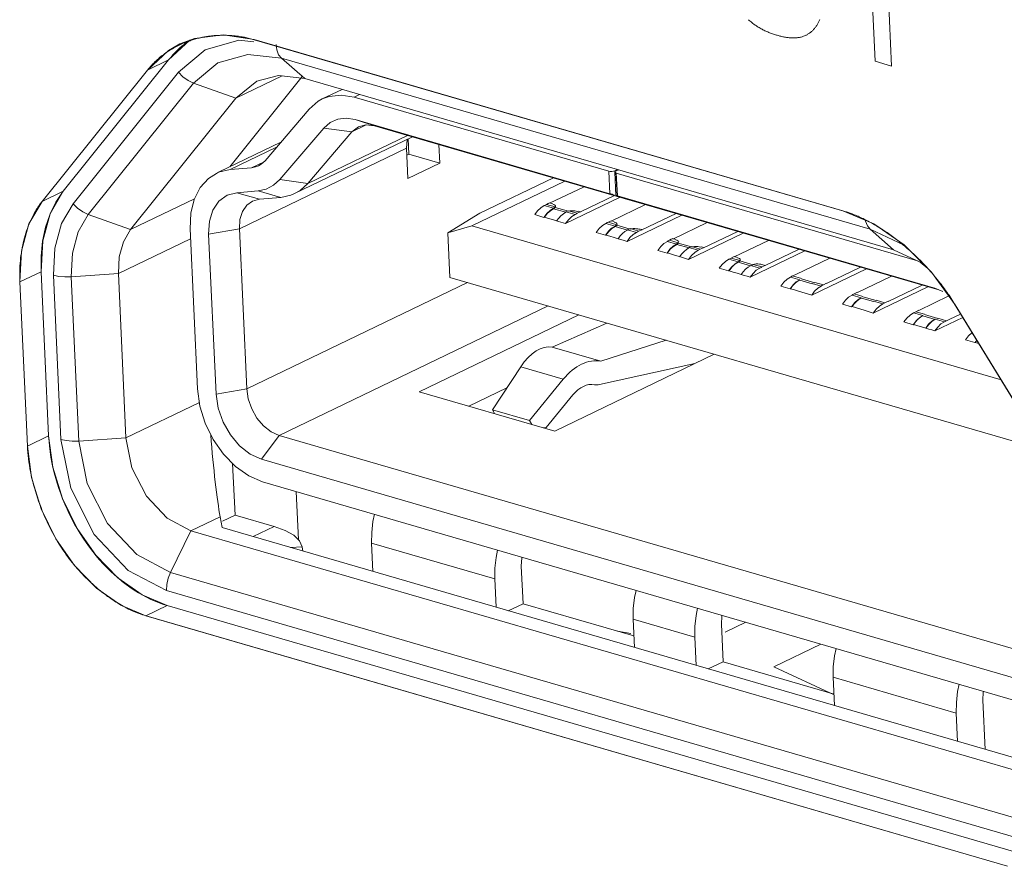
# Model space of a CAD drawing. Header units: millimetres. Extents: x 3925 to 5043, y -86 to 778.
# Tile 112 of 256: x 4547.92 to 4550.95, y 121.31 to 123.91. Entities that reach past the tile are written whole.
import ezdxf

# ---------------------------------------------------------------- set-up
doc = ezdxf.new("R2010")
doc.units = ezdxf.units.MM
doc.header["$LTSCALE"] = 46.255
for name, color, linetype in [('11_190F4G00BDXF_CONTINUOUS_LINE', 7, 'CONTINUOUS'), ('H30-BOTTOM-CDXF_CONTINUOUS_LINE', 7, 'CONTINUOUS'), ('H30-IO-SHIELDXF_CONTINUOUS_LINE', 7, 'CONTINUOUS'), ('H30K-IO-LABEDXF_CONTINUOUS_LINE', 7, 'CONTINUOUS'), ('H30K-REAR-CODXF_CONTINUOUS_LINE', 7, 'CONTINUOUS'), ('LABEL-IO-H30DXF_CONTINUOUS_LINE', 7, 'CONTINUOUS')]:
    doc.layers.add(name, color=color, linetype=linetype)

msp = doc.modelspace()

# ---------------------------------------------------------------- linework, layer by layer
at = {"layer": '11_190F4G00BDXF_CONTINUOUS_LINE', "color": 7, "linetype": 'Continuous', "lineweight": 0}
for p, q in [((4548.9135, 123.6942), (4548.8526, 123.6649)), ((4548.9672, 123.6786), (4548.9505, 123.6705)), ((4549.7328, 123.4429), (4548.9505, 123.6705)), ((4548.677, 123.475), (4548.8122, 123.6334)), ((4548.9537, 123.6012), (4549.736, 123.3737)), ((4549.0124, 123.5823), (4548.9537, 123.6012)), ((4548.8569, 123.5753), (4548.7217, 123.4169)), ((4548.9432, 123.5638), (4548.808, 123.4054)), ((4548.9432, 123.5638), (4548.8569, 123.5753)), ((4548.9432, 123.5638), (4548.9877, 123.5852)), ((4548.9634, 123.5795), (4548.9432, 123.5638)), ((4549.8042, 123.352), (4549.0124, 123.5823)), ((4548.7254, 123.5317), (4548.5359, 123.4404)), ((4548.7676, 123.3739), (4549.1294, 123.5483)), ((4548.808, 123.4054), (4549.1139, 123.5528)), ((4549.1111, 123.5131), (4549.1127, 123.5402)), ((4549.1188, 123.4954), (4549.1166, 123.5421)), ((4548.7123, 123.5164), (4548.57, 123.4478)), ((4549.1111, 123.5131), (4548.5978, 123.2658)), ((4549.1153, 123.4207), (4549.1111, 123.5131)), ((4549.2107, 123.5246), (4549.2133, 123.4679)), ((4548.6736, 123.4719), (4548.6354, 123.4535)), ((4549.112, 123.4922), (4549.1188, 123.4954)), ((4549.1188, 123.4954), (4549.2133, 123.4679)), ((4548.5341, 123.4393), (4548.57, 123.4478)), ((4548.57, 123.4478), (4548.6354, 123.4535)), ((4549.2133, 123.4679), (4549.1153, 123.4207)), ((4549.736, 123.3737), (4549.7328, 123.4429)), ((4549.7505, 123.4441), (4549.7466, 123.4428)), ((4549.7505, 123.4441), (4549.7591, 123.4483)), ((4549.7507, 123.4397), (4549.7505, 123.4441)), ((4549.7512, 123.4397), (4549.7519, 123.4414)), ((4549.7519, 123.4414), (4549.7542, 123.443)), ((4549.7628, 123.4472), (4549.7542, 123.443)), ((4548.5027, 123.4205), (4548.5272, 123.4362)), ((4548.5272, 123.4362), (4548.5341, 123.4393)), ((4548.808, 123.4054), (4548.7217, 123.4169)), ((4549.3116, 123.2746), (4549.5972, 123.4122)), ((4549.3368, 123.3137), (4549.5623, 123.4224)), ((4549.7545, 123.3682), (4549.7512, 123.4397)), ((4549.7577, 123.3671), (4549.7544, 123.4398)), ((4549.7555, 123.4363), (4549.7587, 123.3671)), ((4550.6809, 123.1672), (4549.7555, 123.4363)), ((4548.5897, 123.3768), (4548.6551, 123.3824)), ((4548.6551, 123.3824), (4548.7248, 123.3623)), ((4549.5508, 123.3441), (4549.6564, 123.395)), ((4548.6594, 123.3567), (4548.5897, 123.3768)), ((4548.6594, 123.3567), (4548.6381, 123.3509)), ((4548.7248, 123.3623), (4548.6594, 123.3567)), ((4549.7673, 123.3627), (4549.5994, 123.2818)), ((4549.6453, 123.3174), (4549.7504, 123.3676)), ((4549.7577, 123.3671), (4549.808, 123.3509)), ((4549.7587, 123.3671), (4550.7301, 123.0845)), ((4550.7461, 123.0781), (4549.808, 123.3509)), ((4549.5628, 123.329), (4549.5344, 123.3372)), ((4549.541, 123.3408), (4549.5462, 123.3433)), ((4549.541, 123.3408), (4549.5677, 123.333)), ((4549.5462, 123.3433), (4549.5507, 123.3455)), ((4549.5507, 123.3455), (4549.5602, 123.3428)), ((4549.5522, 123.3224), (4549.5628, 123.329)), ((4549.5629, 123.3275), (4549.5529, 123.3214)), ((4549.5629, 123.3275), (4549.5628, 123.329)), ((4549.6007, 123.3166), (4549.5629, 123.3275)), ((4549.5678, 123.3316), (4549.6087, 123.3197)), ((4549.6087, 123.3211), (4549.6355, 123.3133)), ((4549.7398, 123.2892), (4549.8453, 123.34)), ((4548.5058, 123.289), (4548.5034, 123.2495)), ((4549.238, 123.2535), (4549.3368, 123.3137)), ((4549.5332, 123.301), (4549.5049, 123.3093)), ((4549.5347, 123.3017), (4549.5332, 123.301)), ((4549.6006, 123.318), (4549.6289, 123.3097)), ((4549.6453, 123.3174), (4549.6355, 123.3133)), ((4549.7352, 123.2883), (4549.7398, 123.2906)), ((4549.7398, 123.2906), (4549.7493, 123.2878)), ((4549.9563, 123.3078), (4549.7884, 123.2268)), ((4549.8343, 123.2624), (4549.9393, 123.3127)), ((4548.4694, 122.7742), (4548.4467, 123.266)), ((4548.5034, 123.2495), (4548.5978, 123.2658)), ((4548.5978, 123.2658), (4548.6204, 122.7739)), ((4549.238, 123.2535), (4549.3116, 123.2746)), ((4550.937, 122.8018), (4549.3116, 123.2746)), ((4549.7518, 123.274), (4549.7235, 123.2822)), ((4549.73, 123.2858), (4549.7352, 123.2883)), ((4549.73, 123.2858), (4549.7568, 123.2781)), ((4549.7412, 123.2674), (4549.7518, 123.274)), ((4549.7519, 123.2726), (4549.7419, 123.2665)), ((4549.7519, 123.2726), (4549.7518, 123.274)), ((4549.7897, 123.2617), (4549.7519, 123.2726)), ((4549.7568, 123.2767), (4549.7977, 123.2648)), ((4549.7896, 123.263), (4549.818, 123.2547)), ((4549.7977, 123.2662), (4549.8245, 123.2583)), ((4549.8344, 123.2624), (4549.8245, 123.2583)), ((4549.9289, 123.2343), (4550.0343, 123.2851)), ((4548.5034, 123.2495), (4548.5261, 122.7577)), ((4549.238, 123.2535), (4549.2443, 123.1165)), ((4549.7222, 123.246), (4549.6939, 123.2543)), ((4549.7237, 123.2467), (4549.7222, 123.246)), ((4549.919, 123.2309), (4549.9242, 123.2334)), ((4549.919, 123.2309), (4549.9458, 123.2231)), ((4549.9242, 123.2334), (4549.9288, 123.2356)), ((4549.9288, 123.2356), (4549.9383, 123.2329)), ((4550.1453, 123.2528), (4549.9774, 123.1718)), ((4550.0234, 123.2075), (4550.1283, 123.2577)), ((4550.1179, 123.1794), (4550.2232, 123.2301)), ((4549.9113, 123.1911), (4549.8829, 123.1993)), ((4549.9408, 123.219), (4549.9125, 123.2272)), ((4549.9302, 123.2125), (4549.9408, 123.219)), ((4549.941, 123.2177), (4549.9309, 123.2116)), ((4549.941, 123.2177), (4549.9408, 123.219)), ((4549.9788, 123.2068), (4549.941, 123.2177)), ((4549.9459, 123.2218), (4549.9868, 123.2099)), ((4549.9787, 123.208), (4550.007, 123.1997)), ((4549.9867, 123.2112), (4550.0135, 123.2034)), ((4550.0234, 123.2075), (4550.0135, 123.2034)), ((4550.2124, 123.1526), (4550.317, 123.2029)), ((4549.9127, 123.1917), (4549.9113, 123.1911)), ((4550.1299, 123.164), (4550.1015, 123.1723)), ((4550.108, 123.1759), (4550.1179, 123.1806)), ((4550.108, 123.1759), (4550.1348, 123.1681)), ((4550.1179, 123.1806), (4550.1274, 123.1779)), ((4550.3344, 123.1978), (4550.1664, 123.1168)), ((4550.4115, 123.1754), (4550.3068, 123.125)), ((4550.1003, 123.1361), (4550.0719, 123.1443)), ((4550.1193, 123.1575), (4550.1299, 123.164)), ((4550.13, 123.1628), (4550.1199, 123.1567)), ((4550.13, 123.1628), (4550.1299, 123.164)), ((4550.1678, 123.1519), (4550.13, 123.1628)), ((4550.1349, 123.1669), (4550.1759, 123.155)), ((4550.1677, 123.1531), (4550.196, 123.1448)), ((4550.1758, 123.1562), (4550.2025, 123.1484)), ((4550.2124, 123.1531), (4550.2025, 123.1484)), ((4550.2028, 123.1559), (4550.2124, 123.1531)), ((4550.5234, 123.1428), (4550.3555, 123.0619)), ((4550.4014, 123.0976), (4550.5059, 123.1479)), ((4551.069, 122.5858), (4549.2443, 123.1165)), ((4550.1017, 123.1367), (4550.1003, 123.1361)), ((4550.3189, 123.1091), (4550.2905, 123.1173)), ((4550.297, 123.1209), (4550.3068, 123.1256)), ((4550.297, 123.1209), (4550.3239, 123.1132)), ((4550.3084, 123.1026), (4550.319, 123.1091)), ((4550.3568, 123.097), (4550.3191, 123.1079)), ((4550.3239, 123.112), (4550.3649, 123.1001)), ((4550.6004, 123.1204), (4550.4958, 123.0701)), ((4548.6204, 122.7739), (4549.2986, 123.1007)), ((4550.2893, 123.0811), (4550.2609, 123.0894)), ((4550.2906, 123.0817), (4550.2893, 123.0811)), ((4550.3568, 123.0981), (4550.385, 123.0898)), ((4550.3649, 123.1012), (4550.3916, 123.0934)), ((4550.4014, 123.0982), (4550.3916, 123.0934)), ((4550.7124, 123.0878), (4550.5445, 123.0069)), ((4550.5905, 123.0427), (4550.6949, 123.0929)), ((4550.7336, 123.0835), (4550.7301, 123.0845)), ((4550.7581, 123.0728), (4550.7336, 123.0835)), ((4550.508, 123.0541), (4550.4796, 123.0623)), ((4550.4861, 123.0659), (4550.4958, 123.0706)), ((4550.4861, 123.0659), (4550.5129, 123.0582)), ((4550.4974, 123.0476), (4550.508, 123.0541)), ((4550.5459, 123.0421), (4550.5081, 123.053)), ((4550.513, 123.0571), (4550.5539, 123.0452)), ((4550.7766, 123.0593), (4550.6849, 123.0152)), ((4548.7203, 122.631), (4549.5458, 123.0288)), ((4550.4783, 123.0261), (4550.45, 123.0344)), ((4550.4796, 123.0267), (4550.4783, 123.0261)), ((4550.5168, 123.0154), (4550.4796, 123.0267)), ((4550.5458, 123.0431), (4550.5741, 123.0348)), ((4550.5539, 123.0463), (4550.5806, 123.0384)), ((4550.5905, 123.0432), (4550.5806, 123.0384)), ((4549.1497, 122.7652), (4549.64, 123.0014)), ((4550.5445, 123.0069), (4550.5168, 123.0154)), ((4550.697, 122.9991), (4550.6686, 123.0073)), ((4550.6751, 123.0109), (4550.6849, 123.0157)), ((4550.702, 123.0032), (4550.6751, 123.0109)), ((4550.6864, 122.9926), (4550.6971, 122.9991)), ((4550.7349, 122.9871), (4550.6971, 122.9981)), ((4550.702, 123.0022), (4550.743, 122.9903)), ((4550.8198, 122.9935), (4550.7335, 122.9519)), ((4550.7348, 122.9881), (4550.7631, 122.9798)), ((4550.743, 122.9913), (4550.7696, 122.9834)), ((4550.7795, 122.9882), (4550.7696, 122.9834)), ((4550.7795, 122.9877), (4550.8105, 123.0027)), ((4549.5589, 122.9022), (4549.7267, 122.9762)), ((4550.6674, 122.9711), (4550.639, 122.9794)), ((4550.6686, 122.9717), (4550.6674, 122.9711)), ((4550.7059, 122.9605), (4550.6686, 122.9717)), ((4549.7084, 122.8587), (4549.5589, 122.9022)), ((4549.9084, 122.9234), (4549.7084, 122.8587)), ((4550.8564, 122.9162), (4550.828, 122.9244)), ((4550.8576, 122.9167), (4550.8564, 122.9162)), ((4550.8626, 122.9235), (4550.8576, 122.9167)), ((4550.8689, 122.9133), (4550.8576, 122.9167)), ((4550.0565, 122.8803), (4549.5662, 122.644)), ((4549.3752, 122.7095), (4549.4619, 122.8416)), ((4549.4619, 122.8416), (4549.5927, 122.8036)), ((4549.997, 122.8516), (4549.7035, 122.7869)), ((4549.4197, 122.7772), (4549.3024, 122.7208)), ((4549.5927, 122.8036), (4549.4887, 122.6765)), ((4548.4765, 122.7211), (4548.4694, 122.7742)), ((4548.5261, 122.7577), (4548.6204, 122.7739)), ((4549.5662, 122.644), (4549.1497, 122.7652)), ((4549.6223, 122.7551), (4549.5405, 122.6551)), ((4549.3816, 122.6977), (4549.3752, 122.7095)), ((4549.3752, 122.7095), (4549.4887, 122.6765)), ((4549.4887, 122.6765), (4549.4961, 122.6644)), ((4549.5405, 122.6551), (4549.5307, 122.6544)), ((4548.6658, 122.5576), (4548.7203, 122.631)), ((4548.7203, 122.631), (4551.1776, 121.9163)), ((4548.6265, 122.5065), (4548.5858, 122.5352)), ((4548.6658, 122.5576), (4551.1231, 121.8429)), ((4548.669, 122.4883), (4548.6265, 122.5065)), ((4548.669, 122.4883), (4551.1263, 121.7736)), ((4549.0041, 122.2998), (4549.0081, 122.2128)), ((4549.3821, 122.1898), (4549.0041, 122.2998)), ((4549.4637, 122.2292), (4549.469, 122.1137)), ((4549.3861, 122.1028), (4549.3821, 122.1898)), ((4549.4237, 122.0919), (4549.469, 122.1137)), ((4549.469, 122.1137), (4549.8098, 122.0146)), ((4549.8074, 122.0661), (4549.8114, 121.9791)), ((4549.9964, 122.0111), (4549.8074, 122.0661)), ((4550.0781, 122.0505), (4550.0834, 121.9351)), ((4550.0004, 121.9241), (4549.9964, 122.0111)), ((4550.0834, 121.9351), (4550.038, 121.9132)), ((4550.0834, 121.9351), (4550.4241, 121.8359)), ((4550.4217, 121.8874), (4550.4257, 121.8004)), ((4550.7998, 121.7775), (4550.4217, 121.8874)), ((4550.8814, 121.8168), (4550.8884, 121.6659)), ((4550.8038, 121.6905), (4550.7998, 121.7775))]:
    msp.add_line(p, q, dxfattribs=at)
for points in [[(4548.8122, 123.6334), (4548.8402, 123.6579), (4548.8526, 123.6648)], [(4548.8526, 123.6648), (4548.8736, 123.6726), (4548.9109, 123.6769), (4548.9505, 123.6705)], [(4548.9537, 123.6012), (4548.926, 123.6057), (4548.8998, 123.6027), (4548.8764, 123.5924), (4548.8569, 123.5753)], [(4549.0124, 123.5823), (4548.9862, 123.5854), (4548.9634, 123.5795)], [(4548.6568, 123.4593), (4548.6651, 123.4641), (4548.677, 123.475)], [(4548.6354, 123.4535), (4548.6511, 123.4569), (4548.6568, 123.4593)], [(4549.7466, 123.4428), (4549.7419, 123.4421), (4549.7371, 123.4422), (4549.7328, 123.4429)], [(4548.4467, 123.266), (4548.4487, 123.3134), (4548.4591, 123.3562), (4548.4774, 123.3924), (4548.5027, 123.4205)], [(4548.7217, 123.4169), (4548.7026, 123.3995), (4548.6802, 123.3879), (4548.6551, 123.3824)], [(4549.7555, 123.4363), (4549.7525, 123.4377), (4549.7512, 123.4394), (4549.7512, 123.4397)], [(4548.808, 123.4054), (4548.7842, 123.3836), (4548.7676, 123.3739)], [(4548.5897, 123.3768), (4548.5599, 123.3687), (4548.535, 123.3505), (4548.5166, 123.3234), (4548.5058, 123.289)], [(4548.6381, 123.3509), (4548.6204, 123.3379), (4548.6072, 123.3185), (4548.5995, 123.2939), (4548.5978, 123.2658)], [(4548.7676, 123.3739), (4548.7561, 123.3691), (4548.7248, 123.3623)], [(4549.5344, 123.3372), (4549.5238, 123.3307), (4549.5138, 123.3212), (4549.5049, 123.3093)], [(4549.5332, 123.301), (4549.5422, 123.313), (4549.5522, 123.3224)], [(4549.541, 123.3408), (4549.5388, 123.3397), (4549.5366, 123.3385), (4549.5344, 123.3372)], [(4549.5529, 123.3214), (4549.5433, 123.3127), (4549.5347, 123.3017)], [(4549.5664, 123.3388), (4549.5636, 123.3403), (4549.5603, 123.3414)], [(4549.5628, 123.329), (4549.5637, 123.3295), (4549.5645, 123.3301), (4549.5651, 123.3306), (4549.5657, 123.331), (4549.5662, 123.3314), (4549.5666, 123.3318), (4549.5669, 123.3321), (4549.5672, 123.3324), (4549.5675, 123.3327), (4549.5677, 123.333), (4549.5678, 123.3322)], [(4549.5629, 123.3275), (4549.5649, 123.3289), (4549.5666, 123.3303), (4549.5678, 123.3316)], [(4549.5678, 123.3316), (4549.569, 123.3334), (4549.5691, 123.3352), (4549.5683, 123.3371), (4549.5664, 123.3388)], [(4549.6005, 123.3179), (4549.6032, 123.3191), (4549.6059, 123.3202), (4549.6087, 123.3211)], [(4549.6087, 123.3197), (4549.6131, 123.3206), (4549.6179, 123.3211), (4549.623, 123.3213), (4549.6279, 123.321), (4549.6323, 123.3204), (4549.6359, 123.3194)], [(4549.6453, 123.3167), (4549.6449, 123.3181), (4549.6424, 123.3189), (4549.6398, 123.3197), (4549.6359, 123.3194)], [(4549.5718, 123.2904), (4549.5595, 123.2942), (4549.5469, 123.2979), (4549.5347, 123.3017)], [(4549.5994, 123.2818), (4549.5775, 123.2881), (4549.5718, 123.2904)], [(4549.6007, 123.3166), (4549.593, 123.3121), (4549.5855, 123.3061), (4549.5785, 123.2987), (4549.572, 123.29)], [(4549.5994, 123.2818), (4549.6083, 123.2937), (4549.6184, 123.3032), (4549.6289, 123.3097)], [(4549.6289, 123.3097), (4549.6311, 123.311), (4549.6333, 123.3122), (4549.6355, 123.3133)], [(4549.7235, 123.2822), (4549.7129, 123.2757), (4549.7029, 123.2662), (4549.6939, 123.2543)], [(4549.7222, 123.246), (4549.7312, 123.258), (4549.7412, 123.2674)], [(4549.73, 123.2858), (4549.7278, 123.2847), (4549.7256, 123.2835), (4549.7235, 123.2822)], [(4549.7419, 123.2665), (4549.7323, 123.2578), (4549.7237, 123.2467)], [(4549.7555, 123.2839), (4549.7527, 123.2854), (4549.7493, 123.2865)], [(4549.7518, 123.274), (4549.7527, 123.2746), (4549.7535, 123.2751), (4549.7542, 123.2756), (4549.7547, 123.276), (4549.7552, 123.2764), (4549.7556, 123.2768), (4549.7559, 123.2771), (4549.7562, 123.2775), (4549.7565, 123.2777), (4549.7567, 123.278), (4549.7568, 123.2772)], [(4549.7519, 123.2726), (4549.754, 123.274), (4549.7556, 123.2754), (4549.7568, 123.2767)], [(4549.7568, 123.2767), (4549.758, 123.2785), (4549.7582, 123.2803), (4549.7573, 123.2822), (4549.7555, 123.2839)], [(4549.7897, 123.2617), (4549.782, 123.2572), (4549.7746, 123.2512), (4549.7675, 123.2438), (4549.761, 123.235)], [(4549.7896, 123.263), (4549.7922, 123.2641), (4549.7949, 123.2652), (4549.7977, 123.2662)], [(4549.7977, 123.2648), (4549.8021, 123.2657), (4549.807, 123.2662), (4549.812, 123.2664), (4549.8169, 123.2661), (4549.8213, 123.2655), (4549.8249, 123.2645)], [(4549.8344, 123.2618), (4549.834, 123.2632), (4549.8314, 123.264), (4549.8288, 123.2648), (4549.8249, 123.2645)], [(4549.7608, 123.2354), (4549.7485, 123.2392), (4549.7359, 123.2429), (4549.7237, 123.2467)], [(4549.7884, 123.2268), (4549.7793, 123.2297), (4549.7699, 123.2325), (4549.7608, 123.2354)], [(4549.7884, 123.2268), (4549.7974, 123.2387), (4549.8074, 123.2482), (4549.818, 123.2547)], [(4549.818, 123.2547), (4549.8201, 123.256), (4549.8223, 123.2572), (4549.8245, 123.2583)], [(4549.919, 123.2309), (4549.9168, 123.2297), (4549.9146, 123.2285), (4549.9125, 123.2272)], [(4549.9445, 123.229), (4549.9418, 123.2305), (4549.9384, 123.2316)], [(4549.9459, 123.2218), (4549.947, 123.2236), (4549.9473, 123.2254), (4549.9464, 123.2273), (4549.9445, 123.229)], [(4549.9125, 123.2272), (4549.9019, 123.2207), (4549.8919, 123.2113), (4549.8829, 123.1993)], [(4549.9113, 123.1911), (4549.9202, 123.203), (4549.9302, 123.2125)], [(4549.9309, 123.2116), (4549.9213, 123.2028), (4549.9127, 123.1917)], [(4549.9408, 123.219), (4549.9417, 123.2196), (4549.9425, 123.2201), (4549.9432, 123.2206), (4549.9437, 123.221), (4549.9442, 123.2215), (4549.9446, 123.2218), (4549.945, 123.2222), (4549.9453, 123.2225), (4549.9455, 123.2227), (4549.9457, 123.223), (4549.9458, 123.2223)], [(4549.941, 123.2177), (4549.943, 123.2191), (4549.9447, 123.2205), (4549.9459, 123.2218)], [(4549.9787, 123.2068), (4549.971, 123.2023), (4549.9636, 123.1963), (4549.9565, 123.1888), (4549.95, 123.1801)], [(4549.9774, 123.1718), (4549.9864, 123.1838), (4549.9964, 123.1932), (4550.007, 123.1997)], [(4549.9786, 123.208), (4549.9812, 123.2092), (4549.984, 123.2102), (4549.9867, 123.2112)], [(4549.9868, 123.2099), (4549.9911, 123.2108), (4549.996, 123.2113), (4550.0011, 123.2115), (4550.006, 123.2112), (4550.0104, 123.2106), (4550.014, 123.2096)], [(4550.007, 123.1997), (4550.0092, 123.2011), (4550.0113, 123.2023), (4550.0135, 123.2034)], [(4550.0234, 123.2069), (4550.023, 123.2083), (4550.0205, 123.2091), (4550.0179, 123.2099), (4550.014, 123.2096)], [(4549.9498, 123.1804), (4549.9375, 123.1842), (4549.9249, 123.1879), (4549.9127, 123.1917)], [(4549.9774, 123.1718), (4549.9683, 123.1747), (4549.9589, 123.1775), (4549.9498, 123.1804)], [(4550.1015, 123.1723), (4550.0909, 123.1657), (4550.0809, 123.1563), (4550.0719, 123.1443)], [(4550.108, 123.1759), (4550.1058, 123.1748), (4550.1037, 123.1736), (4550.1015, 123.1723)], [(4550.1336, 123.1741), (4550.1308, 123.1756), (4550.1274, 123.1767)], [(4550.1299, 123.164), (4550.1308, 123.1646), (4550.1315, 123.1651), (4550.1322, 123.1656), (4550.1328, 123.1661), (4550.1332, 123.1665), (4550.1336, 123.1668), (4550.134, 123.1672), (4550.1343, 123.1675), (4550.1345, 123.1678), (4550.1347, 123.168), (4550.1349, 123.1674)], [(4550.1349, 123.1669), (4550.1361, 123.1687), (4550.1363, 123.1705), (4550.1355, 123.1724), (4550.1336, 123.1741)], [(4550.1003, 123.1361), (4550.1093, 123.148), (4550.1193, 123.1575)], [(4550.1199, 123.1567), (4550.1103, 123.1479), (4550.1017, 123.1367)], [(4550.13, 123.1628), (4550.1321, 123.1642), (4550.1337, 123.1656), (4550.1349, 123.1669)], [(4550.1678, 123.1519), (4550.1601, 123.1474), (4550.1526, 123.1413), (4550.1455, 123.1338), (4550.139, 123.1251)], [(4550.1664, 123.1168), (4550.1754, 123.1288), (4550.1854, 123.1382), (4550.196, 123.1448)], [(4550.1759, 123.155), (4550.1732, 123.1541), (4550.1706, 123.1531), (4550.1678, 123.1519)], [(4550.1758, 123.1562), (4550.1802, 123.1571), (4550.185, 123.1576), (4550.1901, 123.1577), (4550.195, 123.1574), (4550.1993, 123.1568), (4550.2028, 123.1559)], [(4550.196, 123.1448), (4550.1982, 123.1461), (4550.2004, 123.1473), (4550.2025, 123.1484)], [(4550.1388, 123.1254), (4550.1265, 123.1293), (4550.1139, 123.1329), (4550.1017, 123.1367)], [(4550.1664, 123.1168), (4550.1573, 123.1198), (4550.1479, 123.1225), (4550.1388, 123.1254)], [(4550.2905, 123.1173), (4550.2799, 123.1107), (4550.2699, 123.1013), (4550.261, 123.0893)], [(4550.297, 123.1209), (4550.2949, 123.1198), (4550.2927, 123.1186), (4550.2905, 123.1173)], [(4550.319, 123.1091), (4550.3114, 123.1036), (4550.304, 123.0976)], [(4550.2893, 123.0811), (4550.2983, 123.0931), (4550.3084, 123.1026)], [(4550.304, 123.0976), (4550.2971, 123.0903), (4550.2906, 123.0817)], [(4550.3555, 123.0619), (4550.3155, 123.0743), (4550.3029, 123.0779), (4550.2906, 123.0817)], [(4550.3555, 123.0619), (4550.3644, 123.0738), (4550.3744, 123.0833), (4550.385, 123.0898)], [(4550.385, 123.0898), (4550.3872, 123.0911), (4550.3894, 123.0923), (4550.3916, 123.0934)], [(4550.4796, 123.0623), (4550.469, 123.0558), (4550.459, 123.0463), (4550.45, 123.0344)], [(4550.4783, 123.0261), (4550.4873, 123.0381), (4550.4974, 123.0476)], [(4550.4861, 123.0659), (4550.4839, 123.0648), (4550.4817, 123.0636), (4550.4796, 123.0623)], [(4550.508, 123.0541), (4550.5004, 123.0487), (4550.493, 123.0427)], [(4550.493, 123.0427), (4550.4861, 123.0354), (4550.4796, 123.0267)], [(4550.5445, 123.0069), (4550.5535, 123.0188), (4550.5635, 123.0283), (4550.5741, 123.0348)], [(4550.5741, 123.0348), (4550.5762, 123.0361), (4550.5784, 123.0373), (4550.5806, 123.0384)], [(4550.6686, 123.0073), (4550.658, 123.0008), (4550.648, 122.9913), (4550.639, 122.9794)], [(4550.6674, 122.9711), (4550.6764, 122.9831), (4550.6864, 122.9926)], [(4550.6751, 123.0109), (4550.6729, 123.0098), (4550.6707, 123.0086), (4550.6686, 123.0073)], [(4550.682, 122.9878), (4550.675, 122.9804), (4550.6686, 122.9717)], [(4550.6971, 122.9991), (4550.6895, 122.9937), (4550.682, 122.9878)], [(4550.7348, 122.9876), (4550.7246, 122.9809), (4550.7149, 122.9718), (4550.7059, 122.9606)], [(4550.7348, 122.9876), (4550.7244, 122.9818), (4550.7146, 122.9726), (4550.7059, 122.9605)], [(4550.7335, 122.9519), (4550.7244, 122.9548), (4550.715, 122.9576), (4550.7059, 122.9605)], [(4550.7335, 122.9519), (4550.7425, 122.9638), (4550.7525, 122.9733), (4550.7631, 122.9798)], [(4550.7631, 122.9798), (4550.7653, 122.9811), (4550.7674, 122.9823), (4550.7696, 122.9834)], [(4550.8484, 122.9467), (4550.847, 122.9458), (4550.837, 122.9364), (4550.828, 122.9244)], [(4548.5261, 122.7577), (4548.5325, 122.7144), (4548.5476, 122.6716), (4548.5701, 122.6321)], [(4548.7203, 122.631), (4548.6956, 122.6421), (4548.6723, 122.6602), (4548.6519, 122.6842), (4548.6358, 122.7125), (4548.625, 122.7431), (4548.6204, 122.7739)], [(4548.5173, 122.6181), (4548.4928, 122.6683), (4548.4765, 122.7211)], [(4548.5701, 122.6321), (4548.5986, 122.5985), (4548.6312, 122.5731), (4548.6658, 122.5576)], [(4548.5858, 122.5352), (4548.5488, 122.5731), (4548.5173, 122.6181)], [(4549.0128, 122.3883), (4549.008, 122.3659), (4549.0043, 122.3324), (4549.0041, 122.2998)], [(4549.3821, 122.1898), (4549.3824, 122.2224), (4549.3861, 122.2559), (4549.3908, 122.2784)], [(4549.4654, 122.2567), (4549.4649, 122.2542), (4549.4637, 122.2292)], [(4549.8161, 122.1547), (4549.8114, 122.1322), (4549.8077, 122.0987), (4549.8074, 122.0661)], [(4549.9964, 122.0111), (4549.9967, 122.0437), (4550.0004, 122.0772), (4550.0051, 122.0997)], [(4550.0797, 122.078), (4550.0792, 122.0755), (4550.0781, 122.0505)], [(4550.4304, 121.976), (4550.4257, 121.9535), (4550.422, 121.92), (4550.4217, 121.8874)], [(4550.7998, 121.7775), (4550.8, 121.8101), (4550.8038, 121.8436), (4550.8085, 121.866)], [(4550.8831, 121.8443), (4550.8825, 121.8419), (4550.8814, 121.8168)]]:
    msp.add_lwpolyline(points, dxfattribs=at)
for centre, major_axis, ratio, start_param, end_param in [((4549.7445, 123.3709), (0.0127, -0.0039), 0.014312, 1.150606, 2.30588), ((4549.7672, 123.3643), (0.0127, -0.0039), 0.014312, 2.30588, 3.146686), ((4549.5209, 122.7313), (0.0417, 0.1701), 0.563537, 0.039072, 1.01054), ((4549.6618, 122.6904), (0.0576, 0.1654), 0.667585, 0.097791, 1.069259), ((4549.6618, 122.6904), (0.0329, 0.0945), 0.667585, 0.097791, 1.069259), ((4549.7084, 122.8587), (0.0247, 0.0709), 0.667585, -3.043801, -2.751355)]:
    msp.add_ellipse(centre, major_axis=major_axis, ratio=ratio, start_param=start_param, end_param=end_param, dxfattribs=at)
at = {"layer": 'H30-BOTTOM-CDXF_CONTINUOUS_LINE', "color": 7, "linetype": 'Continuous', "lineweight": 0}
for p, q in [((4548.7793, 122.3097), (4548.7726, 122.4582)), ((4550.1534, 122.0566), (4550.0899, 122.026)), ((4549.8, 122.0224), (4549.7596, 122.0292)), ((4550.2394, 121.9201), (4550.3837, 121.9896)), ((4550.4242, 121.8334), (4550.2394, 121.9201))]:
    msp.add_line(p, q, dxfattribs=at)
at = {"layer": 'H30-IO-SHIELDXF_CONTINUOUS_LINE', "color": 7, "linetype": 'Continuous', "lineweight": 0}
for p, q in [((4548.5845, 122.3858), (4548.5772, 122.544)), ((4548.5845, 122.3858), (4548.5456, 122.367)), ((4548.7046, 122.3508), (4548.5845, 122.3858)), ((4548.7046, 122.3508), (4548.6402, 122.3198)), ((4548.7905, 122.2889), (4548.7546, 122.2865)), ((4548.7905, 122.2889), (4548.7931, 122.2753))]:
    msp.add_line(p, q, dxfattribs=at)
msp.add_lwpolyline([(4548.7046, 122.3508), (4548.7384, 122.3386), (4548.7646, 122.3238), (4548.7821, 122.307), (4548.7905, 122.2889)], dxfattribs=at)
at = {"layer": 'H30K-IO-LABEDXF_CONTINUOUS_LINE', "color": 7, "linetype": 'Continuous', "lineweight": 0}
for p, q in [((4550.5503, 123.7807), (4550.5314, 124.1924)), ((4550.5821, 124.1777), (4550.601, 123.7659)), ((4550.601, 123.7659), (4550.5503, 123.7807)), ((4547.9918, 123.3495), (4548.3152, 123.7532)), ((4550.7119, 123.1442), (4550.7163, 123.1393)), ((4550.7163, 123.1393), (4550.7207, 123.1343)), ((4550.7207, 123.1343), (4550.7251, 123.1293)), ((4550.7315, 123.1217), (4550.7417, 123.1094)), ((4547.9468, 122.5977), (4547.9236, 123.1023)), ((4550.7935, 123.0365), (4551.1665, 122.4262)), ((4550.9574, 121.3066), (4548.3111, 122.0763))]:
    msp.add_line(p, q, dxfattribs=at)
for points in [[(4550.2499, 123.8604), (4550.247, 123.8612), (4550.2441, 123.8621), (4550.2411, 123.863), (4550.2382, 123.864), (4550.2353, 123.865), (4550.2324, 123.8661), (4550.2294, 123.8672), (4550.2265, 123.8683), (4550.2235, 123.8695), (4550.2206, 123.8707), (4550.2177, 123.872), (4550.2147, 123.8733), (4550.2118, 123.8746), (4550.2089, 123.876), (4550.2059, 123.8775), (4550.203, 123.879), (4550.2001, 123.8806), (4550.1972, 123.8822), (4550.1944, 123.8839), (4550.1915, 123.8856), (4550.1886, 123.8874), (4550.1858, 123.8892), (4550.183, 123.8911), (4550.1802, 123.893), (4550.1774, 123.895), (4550.1746, 123.8971), (4550.1719, 123.8993), (4550.1692, 123.9014), (4550.1665, 123.9037), (4550.1639, 123.906), (4550.1612, 123.9084)], [(4550.3801, 123.9094), (4550.3793, 123.9071), (4550.3784, 123.9049), (4550.3775, 123.9027), (4550.3765, 123.9006), (4550.3755, 123.8985), (4550.3744, 123.8964), (4550.3733, 123.8944), (4550.3721, 123.8924), (4550.3709, 123.8905), (4550.3697, 123.8886), (4550.3684, 123.8868), (4550.367, 123.8849), (4550.3657, 123.8832), (4550.3643, 123.8815), (4550.3628, 123.8798), (4550.3614, 123.8782), (4550.3599, 123.8766), (4550.3583, 123.875), (4550.3568, 123.8735), (4550.3552, 123.8721), (4550.3535, 123.8707), (4550.3519, 123.8694), (4550.3502, 123.8681), (4550.3485, 123.8668), (4550.3467, 123.8656), (4550.345, 123.8645), (4550.3432, 123.8634), (4550.3414, 123.8623), (4550.3396, 123.8613), (4550.3377, 123.8604)], [(4548.3804, 123.812), (4548.3843, 123.8145), (4548.3882, 123.8169), (4548.3922, 123.8193), (4548.3962, 123.8216), (4548.4003, 123.8238), (4548.4044, 123.826), (4548.4086, 123.8281), (4548.4127, 123.8302), (4548.4169, 123.8322), (4548.4212, 123.8341), (4548.4255, 123.8359), (4548.4298, 123.8377), (4548.4341, 123.8395), (4548.4385, 123.8411), (4548.4429, 123.8427)], [(4548.4429, 123.8427), (4548.4464, 123.8439), (4548.4499, 123.8451), (4548.4534, 123.8462), (4548.4569, 123.8473), (4548.4605, 123.8483), (4548.464, 123.8493), (4548.4676, 123.8503), (4548.4712, 123.8512), (4548.4748, 123.852), (4548.4784, 123.8529), (4548.482, 123.8537)], [(4548.482, 123.8537), (4548.485, 123.8543), (4548.4881, 123.8549), (4548.4911, 123.8554), (4548.4941, 123.856), (4548.4972, 123.8565), (4548.5002, 123.8569), (4548.5033, 123.8574), (4548.5064, 123.8578), (4548.5095, 123.8582)], [(4548.5095, 123.8582), (4548.5121, 123.8585), (4548.5148, 123.8588), (4548.5176, 123.8591), (4548.5203, 123.8593), (4548.523, 123.8595), (4548.5257, 123.8597), (4548.5284, 123.8599), (4548.5312, 123.8601), (4548.5339, 123.8602)], [(4548.5339, 123.8602), (4548.5366, 123.8603), (4548.5394, 123.8604), (4548.5422, 123.8605), (4548.5449, 123.8605), (4548.5477, 123.8605), (4548.5505, 123.8605), (4548.5533, 123.8605), (4548.5561, 123.8605), (4548.5588, 123.8604)], [(4548.5588, 123.8604), (4548.5621, 123.8603), (4548.5653, 123.8601), (4548.5685, 123.8599), (4548.5718, 123.8597), (4548.575, 123.8595), (4548.5782, 123.8592), (4548.5815, 123.8589), (4548.5847, 123.8586), (4548.588, 123.8582), (4548.5912, 123.8578)], [(4548.5912, 123.8578), (4548.5949, 123.8573), (4548.5986, 123.8568), (4548.6023, 123.8562), (4548.606, 123.8555), (4548.6097, 123.8549), (4548.6134, 123.8542), (4548.6171, 123.8534), (4548.6208, 123.8526), (4548.6245, 123.8518), (4548.6282, 123.8509), (4548.6319, 123.85), (4548.6356, 123.849), (4548.6393, 123.848), (4548.643, 123.847)], [(4548.643, 123.847), (4550.4541, 123.3202), (4550.4569, 123.3193), (4550.4597, 123.3184), (4550.4625, 123.3175), (4550.4654, 123.3166), (4550.4682, 123.3156), (4550.471, 123.3146), (4550.4739, 123.3136), (4550.4767, 123.3126), (4550.4796, 123.3115), (4550.4824, 123.3104)], [(4550.3377, 123.8604), (4550.3355, 123.8593), (4550.3331, 123.8584), (4550.3308, 123.8575), (4550.3284, 123.8566), (4550.3259, 123.8559), (4550.3234, 123.8552), (4550.3209, 123.8546), (4550.3184, 123.8541), (4550.3158, 123.8537), (4550.3133, 123.8533), (4550.3106, 123.853), (4550.308, 123.8528), (4550.3053, 123.8526), (4550.3027, 123.8525), (4550.3, 123.8524), (4550.2972, 123.8525), (4550.2945, 123.8525), (4550.2918, 123.8527), (4550.289, 123.8528), (4550.2862, 123.8531), (4550.2834, 123.8534), (4550.2807, 123.8537), (4550.2779, 123.8541), (4550.2751, 123.8545), (4550.2723, 123.855), (4550.2694, 123.8556), (4550.2666, 123.8561), (4550.2638, 123.8567), (4550.261, 123.8574), (4550.2582, 123.8581), (4550.2554, 123.8588), (4550.2526, 123.8596), (4550.2499, 123.8604)], [(4548.3152, 123.7532), (4548.3184, 123.757), (4548.3216, 123.7608), (4548.3248, 123.7645), (4548.3281, 123.7681), (4548.3315, 123.7717), (4548.3349, 123.7752), (4548.3384, 123.7786), (4548.342, 123.782), (4548.3456, 123.7853), (4548.3492, 123.7885), (4548.3529, 123.7917), (4548.3567, 123.7948), (4548.3605, 123.7979), (4548.3644, 123.8008), (4548.3683, 123.8037), (4548.3723, 123.8065), (4548.3763, 123.8093), (4548.3804, 123.812)], [(4547.9677, 123.3131), (4547.9692, 123.3159), (4547.9708, 123.3187), (4547.9724, 123.3214), (4547.9741, 123.3242), (4547.9757, 123.3268), (4547.9774, 123.3295), (4547.9791, 123.3321), (4547.9809, 123.3347), (4547.9827, 123.3373), (4547.9844, 123.3398), (4547.9863, 123.3423), (4547.9881, 123.3447), (4547.9899, 123.3472), (4547.9918, 123.3495)], [(4547.9236, 123.1023), (4547.9233, 123.1107), (4547.9231, 123.119), (4547.9231, 123.1273), (4547.9233, 123.1356), (4547.9236, 123.1438), (4547.924, 123.152), (4547.9246, 123.1601), (4547.9253, 123.1682), (4547.9261, 123.1763), (4547.9271, 123.1842), (4547.9283, 123.1922), (4547.9295, 123.2), (4547.9309, 123.2078), (4547.9325, 123.2155), (4547.9342, 123.2231), (4547.936, 123.2307), (4547.9379, 123.2381), (4547.94, 123.2455), (4547.9422, 123.2528), (4547.9445, 123.2599), (4547.947, 123.267), (4547.9496, 123.274), (4547.9523, 123.2808), (4547.9551, 123.2875), (4547.9581, 123.2941), (4547.9611, 123.3006), (4547.9643, 123.3069), (4547.9677, 123.3131)], [(4550.4824, 123.3104), (4550.4863, 123.3089), (4550.4901, 123.3073), (4550.494, 123.3057), (4550.4978, 123.3041), (4550.5017, 123.3024), (4550.5056, 123.3006), (4550.5094, 123.2989), (4550.5133, 123.297), (4550.5172, 123.2951), (4550.521, 123.2932), (4550.5249, 123.2913), (4550.5288, 123.2893), (4550.5326, 123.2872), (4550.5365, 123.2851)], [(4550.5365, 123.2851), (4550.5393, 123.2836), (4550.5421, 123.282), (4550.5449, 123.2805), (4550.5477, 123.2789), (4550.5505, 123.2772), (4550.5533, 123.2756), (4550.5561, 123.2739), (4550.5589, 123.2722), (4550.5617, 123.2705)], [(4550.5617, 123.2705), (4550.5659, 123.2679), (4550.5702, 123.2652), (4550.5744, 123.2625), (4550.5786, 123.2597), (4550.5829, 123.2569), (4550.5871, 123.254), (4550.5913, 123.2511), (4550.5955, 123.2481), (4550.5997, 123.2451), (4550.6039, 123.2421), (4550.6081, 123.239), (4550.6122, 123.2358), (4550.6164, 123.2327)], [(4550.6164, 123.2327), (4550.6201, 123.2298), (4550.6238, 123.2269), (4550.6274, 123.2239), (4550.6311, 123.221), (4550.6348, 123.218), (4550.6384, 123.2149), (4550.6421, 123.2119), (4550.6457, 123.2088), (4550.6493, 123.2056), (4550.6529, 123.2025), (4550.6565, 123.1993), (4550.66, 123.1961)], [(4550.66, 123.1961), (4550.6642, 123.1923), (4550.6682, 123.1885), (4550.6723, 123.1847), (4550.6764, 123.1808), (4550.6804, 123.1769), (4550.6844, 123.1729), (4550.6884, 123.1689), (4550.6924, 123.1649), (4550.6963, 123.1608), (4550.7003, 123.1567), (4550.7042, 123.1526), (4550.708, 123.1484), (4550.7119, 123.1442)], [(4550.7251, 123.1293), (4550.7294, 123.1243), (4550.7315, 123.1217)], [(4550.7417, 123.1094), (4550.7454, 123.1047), (4550.7491, 123.1), (4550.7528, 123.0953), (4550.7564, 123.0905), (4550.76, 123.0857), (4550.7635, 123.0809), (4550.767, 123.0761), (4550.7705, 123.0712), (4550.7739, 123.0664), (4550.7773, 123.0614), (4550.7806, 123.0565), (4550.7839, 123.0515), (4550.7871, 123.0466), (4550.7903, 123.0415), (4550.7935, 123.0365)], [(4548.0616, 122.2705), (4548.0558, 122.2789), (4548.0502, 122.2875), (4548.0447, 122.2961), (4548.0393, 122.305), (4548.034, 122.3139), (4548.0289, 122.323), (4548.0239, 122.3322), (4548.019, 122.3415), (4548.0142, 122.351), (4548.0096, 122.3605), (4548.0052, 122.3701), (4548.0008, 122.3798), (4547.9967, 122.3895), (4547.9926, 122.3993), (4547.9887, 122.4092), (4547.985, 122.4191), (4547.9814, 122.4291), (4547.978, 122.4391), (4547.9747, 122.4491), (4547.9716, 122.4592), (4547.9687, 122.4693), (4547.9659, 122.4793), (4547.9633, 122.4894), (4547.9609, 122.4994), (4547.9587, 122.5095), (4547.9566, 122.5195), (4547.9547, 122.5295), (4547.953, 122.5394), (4547.9515, 122.5493), (4547.9502, 122.5591), (4547.949, 122.5689), (4547.9481, 122.5786), (4547.9474, 122.5882), (4547.9468, 122.5977)], [(4548.1933, 122.1362), (4548.1874, 122.1405), (4548.1816, 122.1449), (4548.1758, 122.1494), (4548.1701, 122.154), (4548.1643, 122.1587), (4548.1587, 122.1635), (4548.153, 122.1684), (4548.1474, 122.1734), (4548.1419, 122.1784), (4548.1364, 122.1836), (4548.1309, 122.1889), (4548.1255, 122.1942), (4548.1202, 122.1996), (4548.1149, 122.2051), (4548.1097, 122.2107), (4548.1046, 122.2164), (4548.0995, 122.2221), (4548.0945, 122.2279), (4548.0895, 122.2338), (4548.0847, 122.2398), (4548.0799, 122.2458), (4548.0752, 122.2519), (4548.0705, 122.2581), (4548.066, 122.2643), (4548.0616, 122.2705)], [(4548.3111, 122.0763), (4548.3058, 122.0779), (4548.3004, 122.0796), (4548.2951, 122.0814), (4548.2898, 122.0834), (4548.2844, 122.0854), (4548.279, 122.0876), (4548.2736, 122.0899), (4548.2683, 122.0922), (4548.2629, 122.0947), (4548.2575, 122.0973), (4548.2521, 122.1), (4548.2467, 122.1028), (4548.2413, 122.1058), (4548.2359, 122.1088), (4548.2306, 122.1119), (4548.2252, 122.1151), (4548.2199, 122.1184), (4548.2145, 122.1218), (4548.2092, 122.1252), (4548.2039, 122.1288), (4548.1986, 122.1325), (4548.1933, 122.1362)]]:
    msp.add_lwpolyline(points, dxfattribs=at)
at = {"layer": 'H30K-REAR-CODXF_CONTINUOUS_LINE', "color": 7, "linetype": 'Continuous', "lineweight": 0}
for p, q in [((4548.4929, 123.8156), (4548.5961, 123.8453)), ((4548.5961, 123.8453), (4548.6421, 123.8401)), ((4548.4108, 123.7467), (4548.4929, 123.8156)), ((4548.4573, 123.7132), (4548.5317, 123.7755)), ((4548.5317, 123.7755), (4548.6242, 123.8019)), ((4548.6242, 123.8019), (4548.727, 123.7903)), ((4548.7185, 123.8009), (4548.727, 123.7903)), ((4548.727, 123.7903), (4548.7986, 123.7276)), ((4548.727, 123.7903), (4550.5352, 123.2644)), ((4548.0874, 123.343), (4548.4108, 123.7467)), ((4548.1339, 123.3095), (4548.4573, 123.7132)), ((4548.4573, 123.7132), (4548.5871, 123.6671)), ((4548.5685, 123.4561), (4548.7909, 123.7338)), ((4548.729, 123.7355), (4548.5871, 123.6671)), ((4548.5871, 123.6671), (4548.6518, 123.7192)), ((4548.6518, 123.7192), (4548.718, 123.7367)), ((4548.718, 123.7367), (4548.7986, 123.7276)), ((4548.7986, 123.7276), (4550.6069, 123.2016)), ((4548.2637, 123.2634), (4548.5871, 123.6671)), ((4548.4601, 123.358), (4548.2637, 123.2634)), ((4548.0518, 123.282), (4548.0874, 123.343)), ((4548.1339, 123.3095), (4548.2637, 123.2634)), ((4548.0309, 123.2064), (4548.0518, 123.282)), ((4550.5268, 123.2749), (4550.5352, 123.2644)), ((4550.5352, 123.2644), (4550.6069, 123.2016)), ((4550.5352, 123.2644), (4550.6398, 123.2157)), ((4548.4482, 123.2348), (4548.2263, 123.1279)), ((4548.0267, 123.1229), (4548.0309, 123.2064)), ((4548.0811, 123.1181), (4548.0849, 123.1912)), ((4548.0499, 122.6183), (4548.0267, 123.1229)), ((4548.0267, 123.1229), (4548.043, 123.1194)), ((4548.043, 123.1194), (4548.0616, 123.1178)), ((4548.0616, 123.1178), (4548.0811, 123.1181)), ((4548.0811, 123.1181), (4548.2263, 123.1279)), ((4548.1044, 122.6135), (4548.0811, 123.1181)), ((4548.2496, 122.6233), (4548.2263, 123.1279)), ((4548.4756, 122.7322), (4548.2496, 122.6233)), ((4548.0797, 122.4684), (4548.0499, 122.6183)), ((4548.0848, 122.6132), (4548.1044, 122.6135)), ((4548.1044, 122.6135), (4548.2496, 122.6233)), ((4548.1304, 122.4829), (4548.1044, 122.6135)), ((4548.4492, 122.3375), (4548.3761, 122.3761)), ((4548.539, 122.3807), (4548.4492, 122.3375)), ((4548.5454, 122.3473), (4548.539, 122.3807)), ((4548.3863, 122.2099), (4548.4492, 122.3375)), ((4551.0955, 121.5678), (4548.4492, 122.3375)), ((4548.5454, 122.3473), (4551.0972, 121.6051)), ((4548.3863, 122.2099), (4548.283, 122.2644)), ((4548.3742, 122.154), (4548.2564, 122.2159)), ((4548.3792, 122.1918), (4548.3863, 122.2099)), ((4551.0326, 121.4402), (4548.3863, 122.2099)), ((4551.0205, 121.3843), (4548.3742, 122.154))]:
    msp.add_line(p, q, dxfattribs=at)
for points in [[(4548.7104, 123.8324), (4548.7129, 123.8153), (4548.7185, 123.8009)], [(4548.4108, 123.7467), (4548.4243, 123.7327), (4548.4401, 123.7213), (4548.4573, 123.7132)], [(4548.0874, 123.343), (4548.1009, 123.329), (4548.1167, 123.3176), (4548.1339, 123.3095)], [(4548.0849, 123.1912), (4548.1028, 123.2562), (4548.1339, 123.3095)], [(4550.5208, 123.2918), (4550.5211, 123.2893), (4550.5268, 123.2749)], [(4548.2263, 123.1279), (4548.229, 123.1797), (4548.2417, 123.2256), (4548.2637, 123.2634)], [(4550.6069, 123.2016), (4550.6889, 123.1634), (4550.7127, 123.1435)], [(4548.0499, 122.6183), (4548.0663, 122.6148), (4548.0848, 122.6132)], [(4548.3761, 122.3761), (4548.3124, 122.444), (4548.268, 122.5308), (4548.2496, 122.6233)], [(4548.283, 122.2644), (4548.1931, 122.3603), (4548.1304, 122.4829)], [(4548.2564, 122.2159), (4548.1523, 122.3266), (4548.0797, 122.4684)], [(4548.3742, 122.154), (4548.375, 122.1727), (4548.3792, 122.1918)]]:
    msp.add_lwpolyline(points, dxfattribs=at)
msp.add_ellipse((4548.5284, 122.6116), major_axis=(-0.0222, 0.2667), ratio=0.063158, start_param=1.486801, end_param=2.611526, dxfattribs=at)
at = {"layer": 'LABEL-IO-H30DXF_CONTINUOUS_LINE', "color": 7, "linetype": 'Continuous', "lineweight": 0}
for p, q in [((4548.3805, 123.7848), (4548.4459, 123.8455)), ((4548.6429, 123.8471), (4550.4512, 123.3211)), ((4548.0571, 123.3811), (4548.3805, 123.7848)), ((4548.0571, 123.3811), (4548.3805, 123.7848)), ((4548.3805, 123.7848), (4548.3152, 123.7533)), ((4547.9918, 123.3496), (4548.3152, 123.7533)), ((4548.0571, 123.3811), (4547.9918, 123.3496)), ((4548.0169, 123.3122), (4548.0571, 123.3811)), ((4550.6392, 123.2168), (4550.7238, 123.1324)), ((4547.9889, 123.1339), (4547.9236, 123.1024)), ((4548.0121, 122.6293), (4547.9889, 123.1339)), ((4548.0121, 122.6293), (4547.9889, 123.1339)), ((4550.7238, 123.1324), (4550.7966, 123.0316)), ((4547.9468, 122.5978), (4547.9236, 123.1024)), ((4550.7966, 123.0316), (4551.1664, 122.4263)), ((4548.0121, 122.6293), (4547.9468, 122.5978)), ((4548.3763, 122.1078), (4548.311, 122.0764)), ((4551.0226, 121.3381), (4548.3763, 122.1078)), ((4551.0226, 121.3381), (4548.3763, 122.1078)), ((4550.9573, 121.3067), (4548.311, 122.0764))]:
    msp.add_line(p, q, dxfattribs=at)
for points in [[(4548.3152, 123.7533), (4548.3806, 123.814), (4548.4154, 123.834)], [(4548.4154, 123.834), (4548.4596, 123.8508), (4548.5484, 123.862), (4548.6429, 123.8471)], [(4548.4251, 123.83), (4548.4284, 123.8326), (4548.4317, 123.8353), (4548.4351, 123.8378), (4548.4385, 123.8403), (4548.442, 123.8428), (4548.4456, 123.8453)], [(4548.3805, 123.7848), (4548.387, 123.7927), (4548.3938, 123.8003), (4548.4018, 123.8087), (4548.4089, 123.8157), (4548.4163, 123.8225), (4548.4251, 123.83)], [(4547.9889, 123.1339), (4547.9889, 123.1816), (4547.9936, 123.2274), (4548.0027, 123.2706), (4548.0167, 123.3118), (4548.0346, 123.3481), (4548.0571, 123.3811)], [(4547.9236, 123.1024), (4547.9284, 123.1968), (4547.9516, 123.2808), (4547.9918, 123.3496)], [(4550.4512, 123.3211), (4550.5469, 123.2807), (4550.6392, 123.2168)], [(4547.9889, 123.1339), (4547.9937, 123.2283), (4548.0169, 123.3122)], [(4548.0252, 122.5326), (4548.022, 122.5477), (4548.019, 122.5643), (4548.0165, 122.5809), (4548.0145, 122.5973), (4548.0132, 122.6122), (4548.0121, 122.6293)], [(4548.3763, 122.1078), (4548.2991, 122.1407), (4548.2248, 122.1931), (4548.1571, 122.2623), (4548.0994, 122.3448), (4548.0547, 122.4366), (4548.0251, 122.533), (4548.0121, 122.6293)], [(4548.311, 122.0764), (4548.2338, 122.1093), (4548.1595, 122.1616), (4548.0918, 122.2308), (4548.0341, 122.3134), (4547.9894, 122.4051), (4547.9598, 122.5016), (4547.9468, 122.5978)], [(4548.0549, 122.4361), (4548.0492, 122.4509), (4548.0434, 122.4673), (4548.0381, 122.4838), (4548.0337, 122.4989), (4548.0292, 122.5155), (4548.0252, 122.5326)], [(4548.0996, 122.3446), (4548.0917, 122.3583), (4548.0834, 122.3737), (4548.0755, 122.3894), (4548.0687, 122.4037), (4548.0616, 122.4197), (4548.0549, 122.4361)], [(4548.1573, 122.2621), (4548.1475, 122.2741), (4548.1371, 122.2877), (4548.1271, 122.3017), (4548.1182, 122.3147), (4548.1088, 122.3293), (4548.0996, 122.3446)], [(4548.2252, 122.1927), (4548.2141, 122.2025), (4548.2021, 122.2136), (4548.1904, 122.2252), (4548.1799, 122.2362), (4548.1687, 122.2486), (4548.1573, 122.2621)], [(4548.2995, 122.1405), (4548.2876, 122.1474), (4548.2747, 122.1556), (4548.2619, 122.1642), (4548.2503, 122.1726), (4548.2378, 122.1823), (4548.2252, 122.1927)], [(4548.3763, 122.1078), (4548.3643, 122.1116), (4548.351, 122.1163), (4548.339, 122.1211), (4548.3257, 122.127), (4548.3126, 122.1335), (4548.2995, 122.1405)]]:
    msp.add_lwpolyline(points, dxfattribs=at)

doc.saveas('drawing.dxf')
